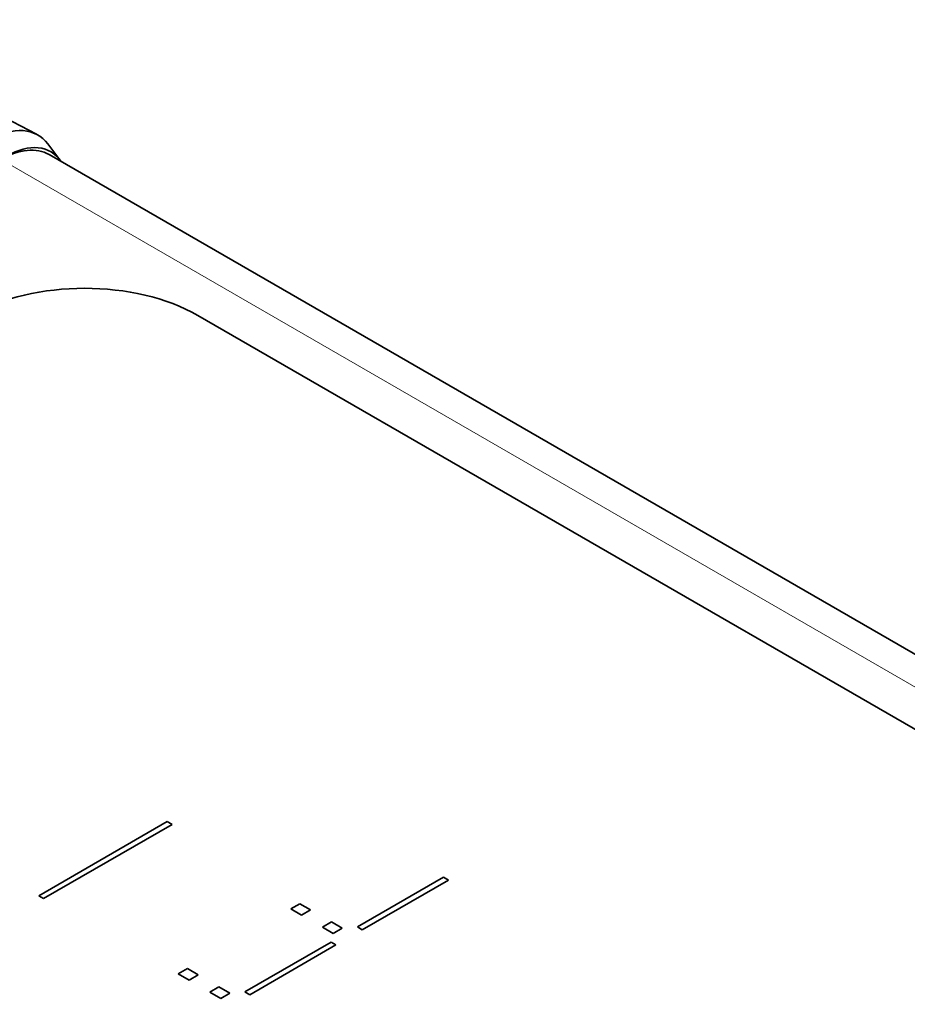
# Model space of a CAD drawing. Header units: millimetres. Extents: x 0 to 210, y 0 to 149.
# Tile 22 of 32: x 114.51 to 120.06, y 124.03 to 130.18. Entities that reach past the tile are written whole.
import ezdxf

# ---------------------------------------------------------------- set-up
doc = ezdxf.new("R2010")
doc.units = ezdxf.units.MM
doc.header["$LTSCALE"] = 0.5
doc.layers.add('Sichtbar (ISO)', color=7, linetype='Continuous', lineweight=35)
doc.layers.add('Sichtbar schmal (ISO)', color=7, linetype='Continuous', lineweight=18)

msp = doc.modelspace()

# ---------------------------------------------------------------- linework, layer by layer
at = {"layer": 'Sichtbar (ISO)'}
for p, q in [((113.2384, 130.1819), (114.6198, 129.4658)), ((114.7659, 129.3061), (114.69, 129.406)), ((125.0005, 123.3911), (114.6985, 129.339)), ((115.627, 128.3346), (123.0517, 124.048)), ((114.633, 124.7089), (115.4364, 125.1727)), ((114.633, 124.7089), (115.4364, 125.1727)), ((115.467, 125.155), (114.6636, 124.6912)), ((115.4364, 125.1727), (115.467, 125.155)), ((115.4364, 125.1727), (115.4364, 125.1727)), ((115.4364, 125.1727), (115.467, 125.155)), ((116.6238, 124.5139), (117.1619, 124.8246)), ((116.6238, 124.5139), (117.1619, 124.8246)), ((117.1619, 124.8246), (117.1925, 124.8069)), ((117.1619, 124.8246), (117.1619, 124.8246)), ((117.1619, 124.8246), (117.1925, 124.8069)), ((117.1925, 124.8069), (116.6545, 124.4962)), ((114.6636, 124.6912), (114.633, 124.7089)), ((116.2075, 124.6266), (116.2642, 124.6593)), ((116.2075, 124.6266), (116.2642, 124.6593)), ((116.2751, 124.5876), (116.2075, 124.6266)), ((116.2642, 124.6593), (116.3318, 124.6203)), ((116.2642, 124.6593), (116.2642, 124.6593)), ((116.2642, 124.6593), (116.3318, 124.6203)), ((116.3318, 124.6203), (116.2751, 124.5876)), ((116.4052, 124.5125), (116.4619, 124.5452)), ((116.4052, 124.5124), (116.4619, 124.5452)), ((116.4728, 124.4734), (116.4052, 124.5125)), ((116.4619, 124.5452), (116.5295, 124.5062)), ((116.4619, 124.5452), (116.4619, 124.5452)), ((116.4619, 124.5452), (116.5295, 124.5061)), ((116.5295, 124.5062), (116.4728, 124.4734)), ((116.6545, 124.4962), (116.6238, 124.5139)), ((115.9213, 124.1083), (116.4593, 124.419)), ((115.9213, 124.1083), (116.4593, 124.419)), ((116.49, 124.4013), (115.9519, 124.0906)), ((116.4593, 124.419), (116.49, 124.4013)), ((116.4593, 124.419), (116.4593, 124.419)), ((116.4593, 124.419), (116.49, 124.4013)), ((115.505, 124.221), (115.5617, 124.2537)), ((115.505, 124.221), (115.5617, 124.2537)), ((115.5726, 124.182), (115.505, 124.221)), ((115.5617, 124.2537), (115.6293, 124.2147)), ((115.5617, 124.2537), (115.5617, 124.2537)), ((115.5617, 124.2537), (115.6293, 124.2147)), ((115.6293, 124.2147), (115.5726, 124.182)), ((115.7027, 124.1068), (115.7594, 124.1396)), ((115.7027, 124.1069), (115.7594, 124.1396)), ((115.7594, 124.1396), (115.827, 124.1005)), ((115.7594, 124.1396), (115.7594, 124.1396)), ((115.7594, 124.1396), (115.827, 124.1006)), ((115.7703, 124.0678), (115.7027, 124.1069)), ((115.827, 124.1006), (115.7703, 124.0678)), ((115.9519, 124.0906), (115.9213, 124.1083))]:
    msp.add_line(p, q, dxfattribs=at)
for centre, major_axis, start_param, end_param in [((114.3277, 128.9418), (0.3, 0.5196), 6.045244, 7.068583), ((114.3985, 128.8194), (0.3, 0.5196), 0, 0.785398), ((114.4338, 128.8806), (0.275, 0.4763), 6.007887, 7.068583), ((114.9199, 127.9263), (1, 0), 0.785398, 2.356194)]:
    msp.add_ellipse(centre, major_axis=major_axis, ratio=0.57735, start_param=start_param, end_param=end_param, dxfattribs=at)
at = {"layer": 'Sichtbar schmal (ISO)'}
msp.add_line((124.7752, 123.3182), (114.3985, 129.3093), dxfattribs=at)

doc.saveas('drawing.dxf')
